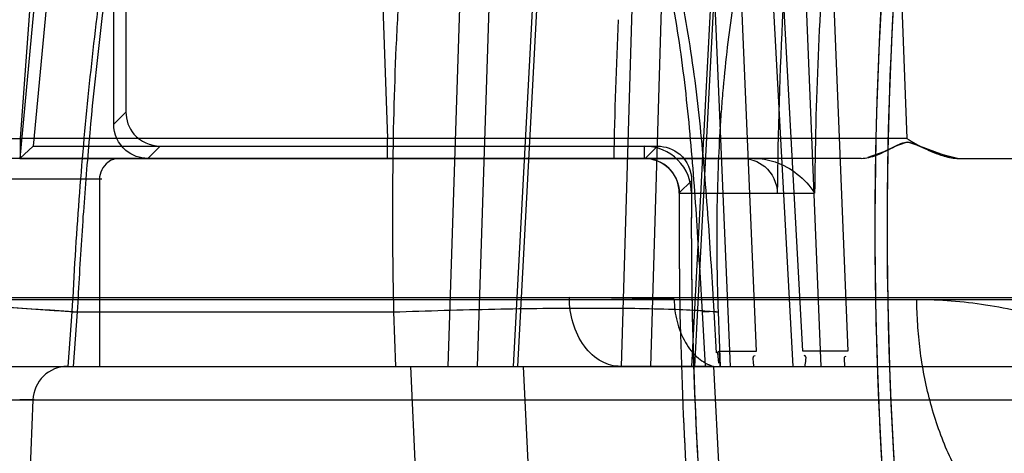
# Model space of a CAD drawing. Header units: millimetres. Extents: x 0 to 297, y 0 to 210.
# Tile 173 of 256: x 56.3356 to 56.4066, y 158.7252 to 158.7565. Entities that reach past the tile are written whole.
import ezdxf

# ---------------------------------------------------------------- set-up
doc = ezdxf.new("R2010")
doc.units = ezdxf.units.MM
doc.header["$LTSCALE"] = 16.335
doc.layers.get('0').update_dxf_attribs({"linetype": 'CONTINUOUS'})
for name, color, linetype in [('AXES_REF', 7, 'CONTINUOUS'), ('INTFCLR_1', 7, 'CONTINUOUS'), ('INTFCLR_144815', 7, 'CONTINUOUS'), ('INTFCLR_72935', 7, 'CONTINUOUS')]:
    doc.layers.add(name, color=color, linetype=linetype)

msp = doc.modelspace()

# ---------------------------------------------------------------- linework, layer by layer
at = {"color": 7, "linetype": 'Continuous'}
for radius in [4.8479140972, 4.8475, 4.8164570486]:
    msp.add_circle((57.445730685, 154.9564782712), radius, dxfattribs=at)
msp.add_arc((57.445730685, 154.9564782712), 4.8, 278.2771290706, 261.7228709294, dxfattribs=at)
at = {"layer": 'AXES_REF', "color": 9, "linetype": 'Continuous'}
msp.add_circle((57.445730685, 154.9564782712), 4.4222561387, dxfattribs=at)
at = {"layer": 'INTFCLR_1', "color": 6, "linetype": 'Continuous'}
for p, q in [((56.338665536, 158.7697687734), (56.3365592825, 158.7473599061)), ((56.3376044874, 158.7679012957), (56.33559089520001, 158.7464782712)), ((56.3365592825, 158.7473599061), (56.33559089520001, 158.7464782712)), ((56.3365592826, 158.7473599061), (56.38065948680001, 158.7473599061)), ((56.33559089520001, 158.7464782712), (56.38065948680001, 158.7464782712)), ((56.3831594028, 158.7439577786), (56.3902270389, 158.7439577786))]:
    msp.add_line(p, q, dxfattribs=at)
at = {"layer": 'INTFCLR_1', "color": 9, "linetype": 'Continuous'}
for p, q in [((56.38065948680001, 158.7464782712), (56.38065948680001, 158.7473599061)), ((56.38065948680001, 158.7464782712), (56.38766781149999, 158.7464782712)), ((56.38404100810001, 158.7439505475), (56.3831594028, 158.7439577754))]:
    msp.add_line(p, q, dxfattribs=at)
at = {"layer": 'INTFCLR_1', "color": 6, "linetype": 'Continuous'}
for centre, radius, start, end in [((56.3855908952, 158.7251331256), 0.0745625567, 122.0329894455, 179.9999999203), ((56.68559089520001, 158.7414782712), 0.2883232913, 172.3704771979, 183.9851791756), ((56.68559089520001, 158.7414782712), 0.2874416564, 172.3704773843, 183.986556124), ((56.68559089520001, 158.7414782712), 0.2953742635, 176.9577900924, 179.5155018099), ((56.38065948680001, 158.7439782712), 0.0033816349, 359.5302631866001, 90.0000017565), ((56.38065948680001, 158.7439782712), 0.0025, 359.5302672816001, 89.99999995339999), ((56.68559089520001, 158.7414782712), 0.3024416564, 179.5302673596, 183.9382576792), ((56.68559089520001, 158.7414782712), 0.3015600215, 179.5302673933, 183.9452897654)]:
    msp.add_arc(centre, radius, start, end, dxfattribs=at)
at = {"layer": 'INTFCLR_1', "color": 9, "linetype": 'Continuous'}
for centre, radius, start, end in [((56.3855908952, 158.7251331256), 0.075, 128.2901631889, 179.9999999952), ((56.33559089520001, 158.7364782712), 0.025, 89.99999998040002, 144.0578067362)]:
    msp.add_arc(centre, radius, start, end, dxfattribs=at)
at = {"layer": 'INTFCLR_1', "color": 6, "linetype": 'Continuous'}
msp.add_open_spline([(56.38766781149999, 158.7464782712), (56.3882557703, 158.7464782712), (56.3895897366, 158.7460279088), (56.3902302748, 158.7446782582), (56.3902273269, 158.7439759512)], degree=3, knots=[0, 0, 0, 0, 0.4556859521, 1, 1, 1, 1], dxfattribs=at)
at = {"layer": 'INTFCLR_144815', "color": 9, "linetype": 'Continuous'}
for p, q in [((56.3681351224, 158.7827866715), (56.3664806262, 158.7314782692)), ((56.3702385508, 158.7827343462), (56.36858367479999, 158.7314782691)), ((56.3712071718, 158.7314782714), (56.3739204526, 158.7827866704)), ((56.3715301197, 158.7314782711), (56.3742384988, 158.7827343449)), ((56.3790003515, 158.7314782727), (56.3805323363, 158.7827866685)), ((56.38111947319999, 158.7314782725), (56.3826521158, 158.782734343)), ((56.3867165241, 158.7827866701), (56.3840528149, 158.7314782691)), ((56.3869247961, 158.7827343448), (56.384266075, 158.7314782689)), ((56.3933951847, 158.7314782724), (56.39157327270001, 158.7763923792)), ((56.3935425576, 158.7764447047), (56.3953237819, 158.7325690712)), ((56.389273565, 158.7696027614), (56.3913615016, 158.73147827)), ((56.3920705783, 158.7325690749), (56.3900406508, 158.7696550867)), ((56.33684736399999, 158.7646184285), (56.33561844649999, 158.7478997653)), ((56.3615104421, 158.7646184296), (56.36211932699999, 158.7478997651)), ((56.39893630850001, 158.7646184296), (56.39956975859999, 158.747899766)), ((56.3856137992, 158.7604468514), (56.3868438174, 158.7314782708)), ((56.3887288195, 158.7325690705), (56.3875420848, 158.7604991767)), ((56.3356184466, 158.7478997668), (56.2957043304, 158.7478754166)), ((56.29621945, 158.7478825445), (56.3356184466, 158.7478997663)), ((56.3356184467, 158.7478997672), (56.3356184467, 158.7464782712)), ((56.36211932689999, 158.7478997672), (56.3356184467, 158.7478997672)), ((56.36211932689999, 158.7464782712), (56.36211932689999, 158.7478997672)), ((56.3995702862, 158.7478997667), (56.36211932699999, 158.7478997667)), ((56.396274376, 158.7464782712), (56.2861478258, 158.7464782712)), ((56.3415075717, 158.7449782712), (56.294660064, 158.7449782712)), ((56.3413432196, 158.7449782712), (56.3413432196, 158.7314782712)), ((56.24914963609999, 158.7363037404), (56.509281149, 158.7363037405)), ((56.2641484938, 158.7364346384), (56.5153321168, 158.7364346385)), ((56.3827973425, 158.7363213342), (56.3752353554, 158.7364346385)), ((56.3393606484, 158.7354034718), (56.3390713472, 158.7314782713)), ((56.3393606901, 158.7354034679), (56.3625628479, 158.7354034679)), ((56.3394795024, 158.73147827), (56.339768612, 158.7354034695)), ((56.3625628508, 158.7354033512), (56.3627058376, 158.7314782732)), ((56.3858232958, 158.7354368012), (56.38482596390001, 158.7353773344)), ((56.3850457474, 158.7314782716), (56.38482596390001, 158.7353773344)), ((56.3858471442, 158.7324486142), (56.3856752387, 158.7354313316)), ((56.2691483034, 158.7314782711), (57.07816733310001, 158.7314782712)), ((56.3856291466, 158.7314782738), (56.38639961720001, 158.7164854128)), ((56.3077380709, 158.7290655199), (56.410341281, 158.72906552)), ((56.33457104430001, 158.7290655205), (56.3366333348, 158.7291067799))]:
    msp.add_line(p, q, dxfattribs=at)
at = {"layer": 'INTFCLR_144815', "color": 7, "linetype": 'Continuous'}
for p, q in [((56.39875012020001, 158.7473582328), (56.3979136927, 158.74694135)), ((56.3987303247, 158.7473482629), (56.3995543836, 158.7476524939)), ((56.39917660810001, 158.7475566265), (56.39875012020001, 158.7473582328)), ((56.4005135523, 158.747347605), (56.3996493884, 158.74765241)), ((56.4000381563, 158.7475560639), (56.4004921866, 158.7473575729)), ((56.4004921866, 158.7473575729), (56.4014144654, 158.7469408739)), ((56.4026924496, 158.7465403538), (56.4004922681, 158.7473575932)), ((56.3979136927, 158.74694135), (56.3967577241, 158.7465304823)), ((56.4014144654, 158.7469408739), (56.4033217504, 158.7464782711)), ((56.40269240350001, 158.7465403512), (56.4033217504, 158.7464782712))]:
    msp.add_line(p, q, dxfattribs=at)
at = {"layer": 'INTFCLR_144815', "color": 6, "linetype": 'Continuous'}
for p, q in [((56.4033217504, 158.7464782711), (56.9313292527, 158.7464782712)), ((56.3859618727, 158.7354035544), (56.3861084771, 158.7314782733)), ((56.38606823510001, 158.7325691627), (56.3858473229, 158.732448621)), ((56.3859252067, 158.7324662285), (56.3859896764, 158.7317192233)), ((56.3860677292, 158.7325690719), (56.3887288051, 158.7325690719)), ((56.3861079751, 158.7314782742), (56.38606823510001, 158.7325691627)), ((56.3953237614, 158.7325690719), (56.3920705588, 158.7325690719)), ((56.3644716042, 158.7164782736), (56.3637939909, 158.7314782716)), ((56.3719136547, 158.7314782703), (56.372629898, 158.7164782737)), ((56.3856291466, 158.7314782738), (56.3789172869, 158.7314782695)), ((56.3365502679, 158.729065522), (56.3360388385, 158.7164782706))]:
    msp.add_line(p, q, dxfattribs=at)
at = {"layer": 'INTFCLR_144815', "color": 9, "linetype": 'Continuous'}
for points, knots in [([(56.3397686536, 158.7354034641), (56.3398139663, 158.7363257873), (56.33991231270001, 158.7381664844), (56.3401389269, 158.7418150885), (56.34060635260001, 158.7480285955), (56.3413160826, 158.7549943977), (56.3421072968, 158.7609597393), (56.34254045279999, 158.7638569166), (56.3427980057, 158.7654831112), (56.3434282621, 158.769315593), (56.3445983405, 158.7754447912), (56.3461807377, 158.7817312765), (56.34735725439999, 158.7855935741), (56.3481212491, 158.7879276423), (56.3494547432, 158.7915922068), (56.3514805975, 158.7961182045), (56.3534731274, 158.7993363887), (56.3544919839, 158.8006692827)], [0, 0, 0, 0, 0.0409634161, 0.0817682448, 0.1621610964, 0.3173623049, 0.3922819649, 0.429081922, 0.4473061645, 0.4653182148, 0.6013741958, 0.7239826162, 0.7526347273, 0.7804673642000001, 0.8329182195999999, 0.9255775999, 1, 1, 1, 1]), ([(56.3709478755, 158.797081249), (56.370588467, 158.7963893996), (56.3700554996, 158.795271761), (56.3693869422, 158.7936962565), (56.36833590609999, 158.7910007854), (56.3668763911, 158.7863435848), (56.36577178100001, 158.7814310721), (56.3651005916, 158.7777775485), (56.3646691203, 158.775206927), (56.3639797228, 158.770464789), (56.3633882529, 158.7648568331), (56.3630157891, 158.7597989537), (56.3628389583, 158.7567794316), (56.3626114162, 158.7521164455), (56.3624316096, 158.744987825), (56.36248457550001, 158.7386274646), (56.3625628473, 158.7354034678)], [0, 0, 0, 0, 0.0372726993, 0.0591480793, 0.081815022, 0.1755685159, 0.2921048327, 0.3223045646, 0.3531589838, 0.4167142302, 0.5513725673, 0.6226313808, 0.6591658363, 0.6959740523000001, 0.8458220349, 1, 1, 1, 1]), ([(56.3484713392, 158.7899324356), (56.34788321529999, 158.7883857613), (56.3470361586, 158.7859000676), (56.3461503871, 158.7829002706), (56.345625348, 158.7809810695), (56.3448254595, 158.7779000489), (56.3439519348, 158.7740378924), (56.34310311, 158.7696480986), (56.34250000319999, 158.7661812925), (56.34195886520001, 158.7627335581), (56.3412612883, 158.7577508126), (56.3405165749, 158.7513338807), (56.3398231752, 158.7434457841), (56.33949364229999, 158.7381085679), (56.3393606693, 158.7354034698)], [0, 0, 0, 0, 0.0894776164, 0.1418886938, 0.1691245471, 0.1970664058, 0.3140128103, 0.3831519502, 0.4388267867, 0.5042844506, 0.5718586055, 0.7108822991, 0.8535472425, 1, 1, 1, 1]), ([(56.3856752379, 158.7354313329), (56.3855468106, 158.7376508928), (56.3852740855, 158.7420968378), (56.38473126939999, 158.7487739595), (56.3838903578, 158.7554672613), (56.3827569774, 158.7610262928), (56.3816182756, 158.7648666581), (56.3808420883, 158.7670570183), (56.379974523, 158.7692364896), (56.3787182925, 158.7718932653), (56.3772041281, 158.7744148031), (56.3758280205, 158.7763165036), (56.3743474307, 158.778116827), (56.37269896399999, 158.7797603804), (56.3708817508, 158.7811994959), (56.3689541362, 158.7824864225), (56.3673848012, 158.7832633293), (56.3663031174, 158.7836730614)], [0, 0, 0, 0, 0.1216132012, 0.243647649, 0.3663864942, 0.4904425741, 0.5534431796, 0.5853358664, 0.6175277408, 0.68173217, 0.7458615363, 0.7780820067, 0.8100580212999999, 0.8733073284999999, 0.9049126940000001, 0.9367292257, 1, 1, 1, 1]), ([(56.38482596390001, 158.735377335), (56.3847007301, 158.7375917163), (56.3844420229, 158.7420176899), (56.3839486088, 158.7486467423), (56.383187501, 158.7552522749), (56.38215463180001, 158.760713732), (56.38110832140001, 158.7644741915), (56.3803912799, 158.7666080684), (56.3795928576, 158.76872367), (56.378430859, 158.7712957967), (56.37702472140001, 158.7737375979), (56.37574383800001, 158.7755760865), (56.3743663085, 158.7773101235), (56.3728281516, 158.7788927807), (56.3711281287, 158.7802781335), (56.3693268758, 158.7815148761), (56.3678556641, 158.7822618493), (56.3668405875, 158.7826553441)], [0, 0, 0, 0, 0.1248651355, 0.2496005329, 0.3741910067, 0.4990542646, 0.5620229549, 0.5937827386, 0.6257619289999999, 0.6893021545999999, 0.7524559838, 0.7840722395, 0.8153727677, 0.8770772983, 0.9078185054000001, 0.9387092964, 1, 1, 1, 1]), ([(56.3900406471, 158.7696550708), (56.3894542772, 158.7681008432), (56.38883379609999, 158.7661014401), (56.3882167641, 158.763654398), (56.3878228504, 158.7619420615), (56.38719497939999, 158.7587866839), (56.38665876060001, 158.7550447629), (56.38632450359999, 158.7516681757), (56.3861674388, 158.7496545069), (56.3859675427, 158.7465469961), (56.3858172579, 158.74179337), (56.3858817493, 158.7375521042), (56.385961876, 158.7354034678)], [0, 0, 0, 0, 0.1436399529, 0.1805795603, 0.218231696, 0.2955572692, 0.4587139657, 0.5448233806, 0.5889339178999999, 0.6333573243, 0.8140790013, 1, 1, 1, 1]), ([(56.3428185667, 158.7464782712), (56.3425141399, 158.7464782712), (56.3417377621, 158.7462349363), (56.3413432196, 158.7454307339), (56.3413432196, 158.7449782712)], [0, 0, 0, 0, 0.402207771, 1, 1, 1, 1]), ([(56.3393606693, 158.7354034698), (56.3389324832, 158.7354349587), (56.3380663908, 158.7354974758), (56.33630216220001, 158.7356200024), (56.3331384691, 158.7358260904), (56.3295236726, 158.7360289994), (56.3259643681, 158.7361874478), (56.3234700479, 158.7362767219), (56.3211761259, 158.7363314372), (56.31920126, 158.7363560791), (56.3174350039, 158.7363316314), (56.3161493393, 158.7363043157), (56.31351372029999, 158.7360329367), (56.31531143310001, 158.7355101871), (56.31578334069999, 158.7354034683)], [0, 0, 0, 0, 0.0487017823, 0.09849918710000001, 0.2006050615, 0.4083212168, 0.5092247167, 0.6046170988, 0.6917896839, 0.7683451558, 0.8321820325, 0.8820574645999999, 0.9451181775, 1, 1, 1, 1]), ([(56.31618617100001, 158.7354034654), (56.3157158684, 158.7355099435), (56.313922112, 158.7360343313), (56.3165604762, 158.7363029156), (56.3178469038, 158.7363308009), (56.3196135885, 158.7363550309), (56.3215883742, 158.7363304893), (56.3238819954, 158.7362758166), (56.3263757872, 158.7361866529), (56.3299341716, 158.7360283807), (56.33441471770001, 158.7357770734), (56.3380053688, 158.7355330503), (56.3397686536, 158.7354034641)], [0, 0, 0, 0, 0.0547084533, 0.1179134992, 0.1678216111, 0.2316809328, 0.3082487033, 0.3954249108, 0.4908141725, 0.591710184, 0.799407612, 1, 1, 1, 1]), ([(56.3789172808, 158.7314782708), (56.3784529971, 158.7314782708), (56.37742278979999, 158.7317589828), (56.3761897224, 158.7329206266), (56.375415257, 158.7345737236), (56.375239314, 158.7358186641), (56.3752353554, 158.7364346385)], [0, 0, 0, 0, 0.2057008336, 0.4510282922, 0.7270869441, 1, 1, 1, 1]), ([(56.3827973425, 158.7363213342), (56.3828007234, 158.7357821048), (56.3829324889, 158.734697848), (56.3835086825, 158.7332164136), (56.38442343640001, 158.732063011), (56.38523251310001, 158.7315978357), (56.3856291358, 158.7314782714)], [0, 0, 0, 0, 0.2717254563, 0.5445330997, 0.7912562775, 1, 1, 1, 1]), ([(56.413019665, 158.7164854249), (56.412338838, 158.7165132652), (56.4107802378, 158.7167666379), (56.4084230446, 158.7178221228), (56.4060848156, 158.7197042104), (56.4040222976, 158.7222956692), (56.4023555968, 158.7254517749), (56.4011614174, 158.7289709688), (56.4005744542, 158.7320436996), (56.4003415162, 158.7344976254), (56.4002992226, 158.7357072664), (56.40029581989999, 158.7363037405)], [0, 0, 0, 0, 0.079538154, 0.1823736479, 0.2978289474, 0.4265721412, 0.5663430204, 0.7123997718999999, 0.8588159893, 0.9303734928, 1, 1, 1, 1]), ([(56.40029582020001, 158.7363036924), (56.4019546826, 158.73630329), (56.4053152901, 158.7360496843), (56.4094468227, 158.7350860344), (56.412688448, 158.733913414), (56.4150925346, 158.7328137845), (56.41703662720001, 158.7317231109), (56.418774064, 158.730595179), (56.4197255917, 158.7298991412), (56.4202936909, 158.7294518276)], [0, 0, 0, 0, 0.2312374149, 0.4677383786, 0.5888809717, 0.7113075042, 0.8358357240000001, 0.8992079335, 1, 1, 1, 1]), ([(56.3625628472, 158.7354034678), (56.36499186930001, 158.7354916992), (56.3697372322, 158.7356288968), (56.3763470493, 158.7357088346), (56.3812130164, 158.7356654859), (56.3842666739, 158.735540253), (56.3854571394, 158.7354557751), (56.385961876, 158.7354034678)], [0, 0, 0, 0, 0.311492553, 0.6083515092, 0.8471156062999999, 0.9349699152, 1, 1, 1, 1]), ([(56.3390062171, 158.7314782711), (56.3383909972, 158.7314782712), (56.33710609, 158.7309595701), (56.3365716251, 158.729687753), (56.3365502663, 158.729065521)], [0, 0, 0, 0, 0.4970195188, 1, 1, 1, 1])]:
    msp.add_open_spline(points, degree=3, knots=knots, dxfattribs=at)
at = {"layer": 'INTFCLR_144815', "color": 6, "linetype": 'Continuous'}
msp.add_open_spline([(56.3995697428, 158.7478997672), (56.3997845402, 158.7477783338), (56.400362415, 158.747449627), (56.4012483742, 158.7469963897), (56.4022809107, 158.7466051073), (56.4029650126, 158.7464782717), (56.4033217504, 158.7464782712)], degree=3, knots=[0, 0, 0, 0, 0.1827796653, 0.492596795, 0.7357436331, 1, 1, 1, 1], dxfattribs=at)
at = {"layer": 'INTFCLR_144815', "color": 7, "linetype": 'Continuous'}
for points, knots in [([(56.3962751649, 158.7464782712), (56.3966560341, 158.7464782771), (56.3975277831, 158.7467230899), (56.3983059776, 158.7471297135), (56.3987513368, 158.7473583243)], [0, 0, 0, 0, 0.4320809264, 1, 1, 1, 1]), ([(56.3987513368, 158.7473583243), (56.3990219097, 158.7475002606), (56.3996312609, 158.7478149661), (56.40022934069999, 158.7474835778), (56.4005136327, 158.7473476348)], [0, 0, 0, 0, 0.4922813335, 1, 1, 1, 1])]:
    msp.add_open_spline(points, degree=3, knots=knots, dxfattribs=at)
at = {"layer": 'INTFCLR_144815', "color": 6, "linetype": 'Continuous'}
for points in [[(56.3885305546, 158.7314782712), (56.3885567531, 158.7317407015), (56.38836555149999, 158.7322632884), (56.3886292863, 158.7322632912)], [(56.3922466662, 158.7314782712), (56.3922272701, 158.731740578), (56.3924298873, 158.7322632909), (56.3921668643, 158.7322632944)], [(56.3951023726, 158.7314782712), (56.3951298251, 158.7317269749), (56.3949534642, 158.7322219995), (56.3952036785, 158.7322220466)]]:
    msp.add_open_spline(points, degree=3, dxfattribs=at)
at = {"layer": 'INTFCLR_72935', "color": 6, "linetype": 'Continuous'}
for p, q in [((56.3432544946, 158.7746494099), (56.3432544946, 158.7498219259)), ((56.3423728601, 158.7489402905), (56.3423728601, 158.7732340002)), ((56.3457165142, 158.747359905), (56.3815880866, 158.747359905)), ((56.38855065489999, 158.7464782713), (56.33559089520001, 158.7464782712)), ((56.3806595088, 158.7464782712), (56.38069749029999, 158.7464779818))]:
    msp.add_line(p, q, dxfattribs=at)
at = {"layer": 'INTFCLR_72935', "color": 9, "linetype": 'Continuous'}
for p, q in [((56.34237286, 158.7489402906), (56.34325449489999, 158.7498219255)), ((56.3457165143, 158.7473599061), (56.3448348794, 158.7464782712)), ((56.3806974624, 158.7464782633), (56.3815878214, 158.7473599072)), ((56.3840500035, 158.7448702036), (56.3831596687, 158.7439957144)), ((56.3831594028, 158.7439577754), (56.3929091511, 158.7439577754))]:
    msp.add_line(p, q, dxfattribs=at)
for centre, radius, start, end in [((56.3855908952, 158.7252114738), 0.075, 128.3871445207, 180.0000000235), ((56.6855908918, 158.7414782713), 0.2926798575, 175.6272070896, 179.5145993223), ((56.6855908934, 158.7414782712), 0.3071957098, 177.2012025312, 179.0673973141)]:
    msp.add_arc(centre, radius, start, end, dxfattribs=at)
at = {"layer": 'INTFCLR_72935', "color": 6, "linetype": 'Continuous'}
for centre, radius, start, end in [((56.3855908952, 158.7252114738), 0.0745625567, 128.3871439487, 179.9999995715), ((56.68559089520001, 158.7414782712), 0.2883232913, 171.956117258, 183.9851791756), ((56.68559089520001, 158.7414782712), 0.2874416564, 172.1087359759, 183.9865561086), ((56.3855908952, 158.7252114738), 0.0691874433, 132.2403996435, 179.9999995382), ((56.3855908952, 158.7252114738), 0.06875, 133.6290549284, 179.9999999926), ((56.68559089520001, 158.7414782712), 0.3015600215, 179.3555280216, 183.9452897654), ((56.68559089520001, 158.7414782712), 0.3024416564, 179.5230715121, 183.9440080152)]:
    msp.add_arc(centre, radius, start, end, dxfattribs=at)
for points, knots in [([(56.3432544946, 158.7498219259), (56.3432544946, 158.7492570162), (56.3436981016, 158.7479535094), (56.3450247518, 158.747359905), (56.3457165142, 158.747359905)], [0, 0, 0, 0, 0.4495283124, 1, 1, 1, 1]), ([(56.3448348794, 158.7464782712), (56.3442699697, 158.7464782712), (56.3429664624, 158.7469218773), (56.3423728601, 158.7482485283), (56.3423728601, 158.7489402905)], [0, 0, 0, 0, 0.4495283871, 1, 1, 1, 1]), ([(56.3815880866, 158.747359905), (56.3821569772, 158.747359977), (56.383470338, 158.7469098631), (56.3840577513, 158.7455665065), (56.3840499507, 158.7448701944)], [0, 0, 0, 0, 0.4496283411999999, 1, 1, 1, 1]), ([(56.38069770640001, 158.7464779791), (56.3812631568, 158.7464693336), (56.38256585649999, 158.7459994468), (56.3831651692, 158.744661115), (56.3831594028, 158.7439577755)], [0, 0, 0, 0, 0.4456817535, 1, 1, 1, 1]), ([(56.38855065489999, 158.7464782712), (56.3890649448, 158.7464782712), (56.39019100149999, 158.7462726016), (56.391742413, 158.745426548), (56.39259044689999, 158.7444979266), (56.3929091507, 158.7439680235)], [0, 0, 0, 0, 0.2956421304, 0.6445325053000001, 1, 1, 1, 1])]:
    msp.add_open_spline(points, degree=3, knots=knots, dxfattribs=at)

doc.saveas('drawing.dxf')
